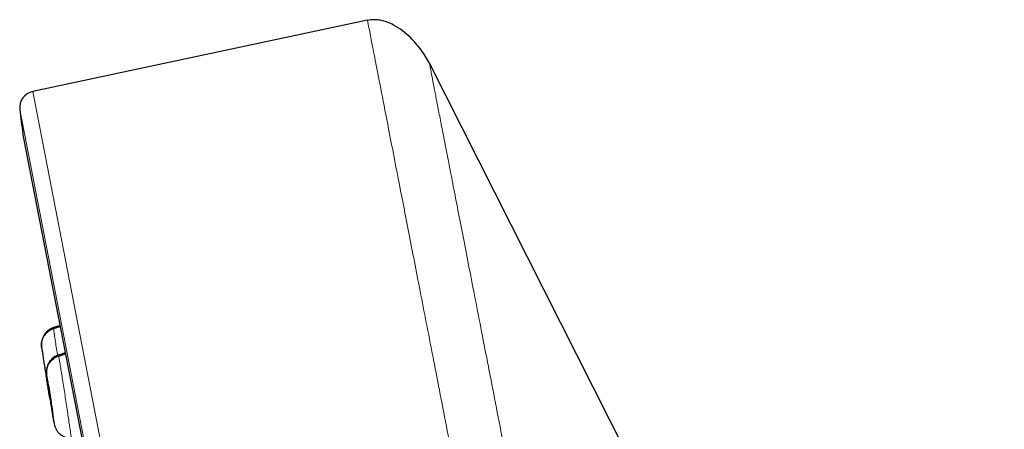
# Model space of a CAD drawing. Header units: millimetres. Extents: x 8 to 2385, y 12 to 2606.
# Tile 99 of 156: x 468 to 498, y 1898 to 1911. Entities that reach past the tile are written whole.
import ezdxf

# ---------------------------------------------------------------- set-up
doc = ezdxf.new("R2010")
doc.units = ezdxf.units.MM

msp = doc.modelspace()

# ---------------------------------------------------------------- linework, layer by layer
at = {"color": 7, "linetype": 'Continuous', "lineweight": 30}
for p, q in [((478.116, 1910.611), (467.925, 1908.444)), ((513.017, 1844.01), (480, 1909.305)), ((467.628, 1907.123), (485.087, 1817.304)), ((468.757, 1901.315), (468.555, 1901.25)), ((468.556, 1901.244), (468.555, 1901.25)), ((468.558, 1901.22), (468.762, 1901.286)), ((468.918, 1900.483), (468.708, 1900.415)), ((468.709, 1900.409), (468.709, 1900.416)), ((468.716, 1900.386), (468.924, 1900.453)), ((468.425, 1899.164), (468.431, 1899.146)), ((468.535, 1898.625), (468.532, 1898.636))]:
    msp.add_line(p, q, dxfattribs=at)
at = {"color": 252, "linetype": 'Continuous', "lineweight": 0}
for p, q in [((467.925, 1908.444), (485.857, 1816.19)), ((485.288, 1816.552), (467.532, 1907.895)), ((467.622, 1907.158), (485.095, 1817.27)), ((468.579, 1898.33), (468.569, 1898.387))]:
    msp.add_line(p, q, dxfattribs=at)
at = {"color": 7, "linetype": 'Continuous', "lineweight": 30}
for centre, radius, start, end in [((468.029, 1907.955), 0.5, 102, 186.9051), ((1114.362, 1986.229), 651.556, 186.905144, 186.970478), ((468.118, 1907.218), 0.5, 186.9705, 191)]:
    msp.add_arc(centre, radius, start, end, dxfattribs=at)
for points, knots in [([(480, 1909.305), (479.962, 1909.375), (479.885, 1909.516), (479.747, 1909.716), (479.594, 1909.908), (479.408, 1910.104), (479.185, 1910.298), (478.947, 1910.453), (478.72, 1910.558), (478.52, 1910.615), (478.315, 1910.638), (478.184, 1910.619), (478.116, 1910.609)], [0, 0, 0, 0, 0.0983625, 0.1974569, 0.2986144, 0.4004333, 0.529873, 0.6616545, 0.748179, 0.8365489, 0.916705, 1, 1, 1, 1]), ([(468.554, 1901.254), (468.526, 1901.243), (468.469, 1901.221), (468.393, 1901.167), (468.326, 1901.102), (468.271, 1901.027), (468.229, 1900.944), (468.201, 1900.854), (468.188, 1900.758), (468.193, 1900.692), (468.196, 1900.659)], [0, 0, 0, 0, 0.117302, 0.234386, 0.352982, 0.476233, 0.604785, 0.736587, 0.868991, 1, 1, 1, 1]), ([(468.197, 1900.652), (468.194, 1900.682), (468.189, 1900.742), (468.208, 1900.861), (468.268, 1901.002), (468.371, 1901.117), (468.473, 1901.187), (468.53, 1901.209), (468.558, 1901.22)], [0, 0, 0, 0, 0.124204, 0.248761, 0.499459, 0.750464, 0.875369, 1, 1, 1, 1]), ([(468.197, 1900.652), (468.2, 1900.632), (468.206, 1900.592), (468.223, 1900.472), (468.246, 1900.317), (468.274, 1900.134), (468.304, 1899.935), (468.335, 1899.734), (468.364, 1899.546), (468.387, 1899.394), (468.398, 1899.326), (468.402, 1899.298)], [0, 0, 0, 0, 0.1148555, 0.2297076, 0.3445671, 0.4594262, 0.574284, 0.6891357, 0.8039902, 0.9188458, 1, 1, 1, 1]), ([(468.708, 1900.419), (468.684, 1900.41), (468.634, 1900.392), (468.563, 1900.348), (468.494, 1900.289), (468.434, 1900.216), (468.394, 1900.142), (468.37, 1900.078), (468.356, 1900.031), (468.348, 1899.985), (468.342, 1899.924), (468.344, 1899.871), (468.349, 1899.835), (468.35, 1899.82)], [0, 0, 0, 0, 0.0885725, 0.1802825, 0.2794623, 0.3912256, 0.5079263, 0.564448, 0.6196429, 0.6755246, 0.7356599, 0.8856616, 1, 1, 1, 1]), ([(468.354, 1899.818), (468.351, 1899.878), (468.347, 1899.999), (468.422, 1900.17), (468.545, 1900.311), (468.659, 1900.361), (468.716, 1900.386)], [0, 0, 0, 0, 0.248349, 0.499424, 0.75055, 1, 1, 1, 1]), ([(468.569, 1898.387), (468.568, 1898.391), (468.563, 1898.417), (468.548, 1898.511), (468.524, 1898.663), (468.495, 1898.847), (468.464, 1899.046), (468.434, 1899.247), (468.405, 1899.436), (468.381, 1899.599), (468.362, 1899.731), (468.356, 1899.779), (468.353, 1899.804)], [0, 0, 0, 0, 0.0198404, 0.1287482, 0.237655, 0.3465617, 0.4554654, 0.5643736, 0.6732777, 0.7821816, 0.8910908, 1, 1, 1, 1]), ([(468.398, 1899.52), (468.397, 1899.521), (468.397, 1899.526), (468.399, 1899.518), (468.4, 1899.512)], [0, 0, 0, 0, 0.330592, 1, 1, 1, 1]), ([(468.532, 1898.636), (468.531, 1898.644), (468.528, 1898.66), (468.518, 1898.722), (468.504, 1898.81), (468.487, 1898.915), (468.474, 1898.999), (468.46, 1899.087), (468.447, 1899.175), (468.435, 1899.258), (468.423, 1899.335), (468.414, 1899.401), (468.403, 1899.473), (468.4, 1899.499), (468.398, 1899.516)], [0, 0, 0, 0, 0.071658, 0.143153, 0.286023, 0.357626, 0.428918, 0.500171, 0.571577, 0.642982, 0.714234, 0.785525, 0.857129, 1, 1, 1, 1]), ([(468.4, 1899.512), (468.401, 1899.504), (468.404, 1899.488), (468.415, 1899.426), (468.429, 1899.338), (468.445, 1899.233), (468.459, 1899.149), (468.472, 1899.061), (468.485, 1898.973), (468.498, 1898.89), (468.509, 1898.813), (468.519, 1898.747), (468.529, 1898.677), (468.535, 1898.634), (468.535, 1898.629), (468.535, 1898.628)], [0, 0, 0, 0, 0.0691426, 0.1381289, 0.2759858, 0.3450769, 0.4138662, 0.4826187, 0.5515181, 0.6204173, 0.6891694, 0.7579583, 0.8270489, 0.9649047, 1, 1, 1, 1]), ([(468.405, 1899.284), (468.408, 1899.268), (468.418, 1899.202), (468.433, 1899.117), (468.458, 1899.051), (468.468, 1899.025)], [0, 0, 0, 0, 0.172938, 0.665535, 1, 1, 1, 1]), ([(468.571, 1898.37), (468.572, 1898.366), (468.577, 1898.338), (468.58, 1898.323), (468.582, 1898.311)], [0, 0, 0, 0, 0.157961, 1, 1, 1, 1]), ([(468.581, 1898.314), (468.589, 1898.281), (468.605, 1898.216), (468.644, 1898.133), (468.695, 1898.061), (468.759, 1897.999), (468.835, 1897.95), (468.919, 1897.916), (469.006, 1897.897), (469.065, 1897.897), (469.095, 1897.898)], [0, 0, 0, 0, 0.143696, 0.285673, 0.418689, 0.539301, 0.653018, 0.766085, 0.881718, 1, 1, 1, 1])]:
    msp.add_open_spline(points, degree=3, knots=knots, dxfattribs=at)
at = {"color": 252, "linetype": 'Continuous', "lineweight": 0}
for points, knots in [([(478.116, 1910.611), (478.12, 1910.588), (478.129, 1910.544), (478.199, 1910.183), (478.311, 1909.608), (478.467, 1908.802), (478.667, 1907.775), (478.909, 1906.529), (479.193, 1905.071), (479.516, 1903.41), (479.877, 1901.552), (480.274, 1899.508), (480.706, 1897.287), (481.17, 1894.9), (481.663, 1892.361), (482.184, 1889.681), (482.73, 1886.873), (483.298, 1883.953), (483.885, 1880.934), (484.488, 1877.832), (485.104, 1874.661), (485.73, 1871.439), (486.363, 1868.182), (487, 1864.904), (487.638, 1861.624), (488.273, 1858.358), (488.902, 1855.121), (489.522, 1851.93), (490.131, 1848.801), (490.724, 1845.75), (491.299, 1842.791), (491.853, 1839.941), (492.383, 1837.213), (492.887, 1834.62), (493.362, 1832.177), (493.806, 1829.894), (494.216, 1827.784), (494.59, 1825.857), (494.928, 1824.122), (495.225, 1822.592), (495.485, 1821.256), (495.622, 1820.548), (495.691, 1820.194)], [0, 0, 0, 0, 0.025, 0.05, 0.075, 0.1, 0.125, 0.15, 0.175, 0.2, 0.225, 0.25, 0.275, 0.3, 0.325, 0.35, 0.375, 0.4, 0.425, 0.45, 0.475, 0.5, 0.525, 0.55, 0.575, 0.6, 0.625, 0.65, 0.675, 0.7, 0.725, 0.75, 0.775, 0.8, 0.825, 0.85, 0.875, 0.9, 0.925, 0.95, 0.975, 1, 1, 1, 1]), ([(497.148, 1821.084), (497.11, 1821.28), (497.033, 1821.673), (496.902, 1822.347), (496.76, 1823.078), (496.605, 1823.874), (496.44, 1824.726), (496.264, 1825.632), (496.078, 1826.589), (495.881, 1827.602), (495.672, 1828.676), (495.452, 1829.811), (495.22, 1831.006), (494.978, 1832.252), (494.726, 1833.547), (494.466, 1834.882), (494.2, 1836.253), (493.927, 1837.658), (493.646, 1839.102), (493.356, 1840.592), (493.058, 1842.127), (492.751, 1843.706), (492.438, 1845.317), (492.119, 1846.958), (491.796, 1848.616), (491.471, 1850.289), (491.144, 1851.974), (490.813, 1853.678), (490.476, 1855.409), (490.135, 1857.165), (489.789, 1858.943), (489.442, 1860.729), (489.094, 1862.521), (488.747, 1864.304), (488.403, 1866.076), (488.061, 1867.833), (487.721, 1869.583), (487.381, 1871.334), (487.041, 1873.082), (486.702, 1874.825), (486.366, 1876.551), (486.035, 1878.256), (485.71, 1879.929), (485.391, 1881.567), (485.08, 1883.169), (484.774, 1884.743), (484.472, 1886.296), (484.175, 1887.825), (483.883, 1889.327), (483.599, 1890.789), (483.323, 1892.21), (483.056, 1893.579), (482.801, 1894.894), (482.556, 1896.155), (482.32, 1897.368), (482.093, 1898.538), (481.874, 1899.663), (481.665, 1900.739), (481.467, 1901.759), (481.28, 1902.719), (481.106, 1903.614), (480.945, 1904.443), (480.796, 1905.206), (480.66, 1905.907), (480.536, 1906.547), (480.423, 1907.125), (480.323, 1907.639), (480.237, 1908.086), (480.163, 1908.464), (480.103, 1908.772), (480.057, 1909.01), (480.024, 1909.179), (480.004, 1909.285), (480.001, 1909.298), (480, 1909.305)], [0, 0, 0, 0, 0.013945, 0.02789, 0.041835, 0.055781, 0.069728, 0.083426, 0.097126, 0.110826, 0.124528, 0.138481, 0.152437, 0.166395, 0.180356, 0.194319, 0.208035, 0.221754, 0.235476, 0.249202, 0.263181, 0.277165, 0.291153, 0.305146, 0.319147, 0.332905, 0.346672, 0.360448, 0.374234, 0.388281, 0.402337, 0.416398, 0.430461, 0.444524, 0.458331, 0.472132, 0.485923, 0.499702, 0.513718, 0.527724, 0.541722, 0.555714, 0.569704, 0.583443, 0.597184, 0.610928, 0.624677, 0.638684, 0.652696, 0.666713, 0.680732, 0.694752, 0.708523, 0.722296, 0.73607, 0.749845, 0.763872, 0.777899, 0.791927, 0.805955, 0.819984, 0.833763, 0.847543, 0.861323, 0.875104, 0.88909, 0.903078, 0.917066, 0.931055, 0.945045, 0.958784, 0.972523, 0.986262, 1, 1, 1, 1]), ([(468.555, 1901.25), (468.555, 1901.251), (468.553, 1901.259), (468.556, 1901.238), (468.558, 1901.22)], [0, 0, 0, 0, 0.121853, 1, 1, 1, 1]), ([(468.558, 1901.22), (468.562, 1901.197), (468.568, 1901.152), (468.587, 1901.024), (468.611, 1900.861), (468.641, 1900.664), (468.666, 1900.496), (468.682, 1900.393), (468.685, 1900.37)], [0, 0, 0, 0, 0.189319, 0.378376, 0.567515, 0.756589, 0.945639, 1, 1, 1, 1]), ([(468.709, 1900.416), (468.709, 1900.417), (468.708, 1900.425), (468.712, 1900.404), (468.716, 1900.386)], [0, 0, 0, 0, 0.127241, 1, 1, 1, 1]), ([(468.716, 1900.386), (468.72, 1900.364), (468.728, 1900.318), (468.75, 1900.191), (468.776, 1900.028), (468.808, 1899.832), (468.843, 1899.61), (468.88, 1899.37), (468.918, 1899.122), (468.956, 1898.876), (468.991, 1898.641), (469.023, 1898.424), (469.05, 1898.237), (469.072, 1898.084), (469.087, 1897.976), (469.094, 1897.915), (469.094, 1897.91), (469.094, 1897.908)], [0, 0, 0, 0, 0.069138, 0.1381808, 0.2072537, 0.2763023, 0.3453419, 0.4143234, 0.4832685, 0.5523042, 0.6213399, 0.6902849, 0.7592661, 0.8283054, 0.8973539, 0.9664266, 1, 1, 1, 1]), ([(468.353, 1899.804), (468.351, 1899.819), (468.347, 1899.85), (468.351, 1899.829), (468.354, 1899.818)], [0, 0, 0, 0, 0.499999, 1, 1, 1, 1]), ([(468.354, 1899.818), (468.357, 1899.798), (468.364, 1899.759), (468.384, 1899.639), (468.409, 1899.484), (468.438, 1899.301), (468.469, 1899.102), (468.499, 1898.902), (468.527, 1898.713), (468.552, 1898.548), (468.57, 1898.42), (468.581, 1898.336), (468.585, 1898.3), (468.581, 1898.32), (468.579, 1898.33)], [0, 0, 0, 0, 0.083335, 0.166671, 0.250005, 0.333339, 0.416671, 0.500003, 0.583331, 0.666664, 0.749998, 0.833331, 0.916665, 1, 1, 1, 1])]:
    msp.add_open_spline(points, degree=3, knots=knots, dxfattribs=at)

doc.saveas('drawing.dxf')
